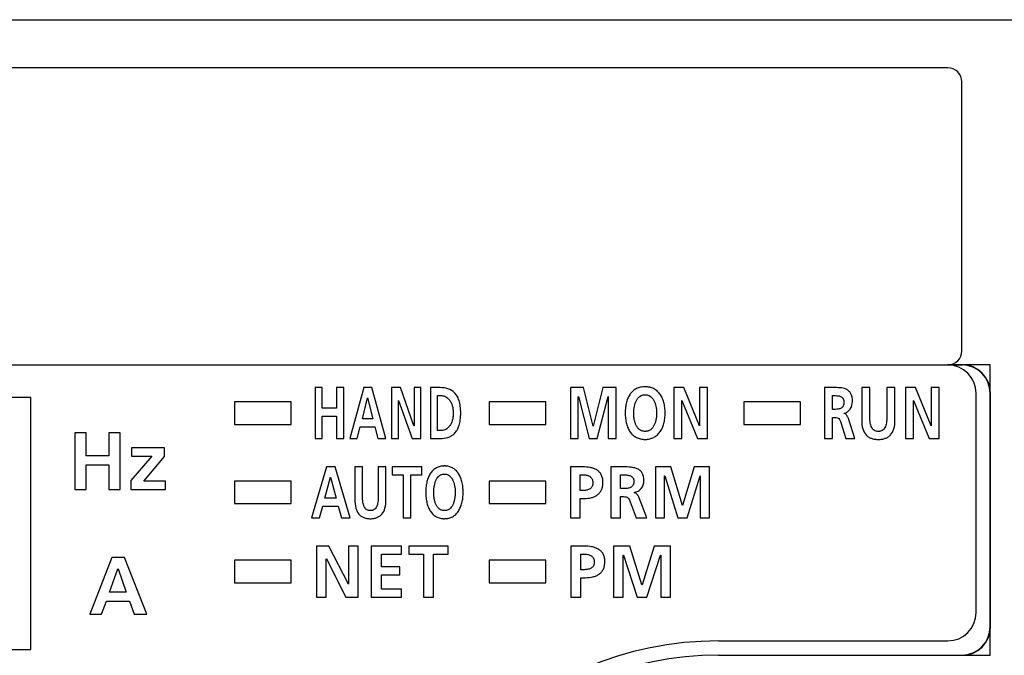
# Model space of a CAD drawing. Header units: millimetres. Extents: x -1 to 955, y -266 to 617.
# Tile 32 of 40: x 446 to 481, y 228 to 250. Entities that reach past the tile are written whole.
import ezdxf

# ---------------------------------------------------------------- set-up
doc = ezdxf.new("R2010")
doc.units = ezdxf.units.MM
doc.layers.add('10', color=3, linetype='CONTINUOUS')
doc.layers.add('11', color=2, linetype='CONTINUOUS')

msp = doc.modelspace()

# ---------------------------------------------------------------- linework, layer by layer
at = {"layer": '10'}
msp.add_line((276.001, 250), (494.001, 250), dxfattribs=at)
at = {"layer": '11'}
for p, q in [((479.151, 248.3), (416.151, 248.3)), ((479.651, 238.3), (479.651, 247.8)), ((416.151, 237.8), (479.651, 237.8)), ((480.651, 237.8), (479.151, 237.8)), ((479.239, 237.809), (479.66, 237.809)), ((480.651, 227.55), (480.651, 237.8)), ((457.05, 237), (456.797, 237)), ((456.797, 237), (456.797, 235.2)), ((457.05, 236.273), (457.05, 237)), ((457.807, 237), (457.554, 237)), ((457.554, 237), (457.554, 236.273)), ((457.807, 235.2), (457.807, 237)), ((458.512, 237), (458.022, 235.2)), ((458.797, 237), (458.512, 237)), ((459.291, 235.2), (458.797, 237)), ((459.81, 237), (459.5, 237)), ((459.5, 237), (459.5, 235.2)), ((460.29, 235.654), (459.81, 237)), ((460.535, 237), (460.293, 237)), ((460.293, 237), (460.293, 235.654)), ((460.535, 235.2), (460.535, 237)), ((461.214, 237), (460.869, 237)), ((460.869, 237), (460.869, 235.2)), ((466.28, 237), (465.818, 237)), ((465.818, 237), (465.818, 235.2)), ((466.622, 235.636), (466.28, 237)), ((466.968, 237), (466.626, 235.636)), ((467.43, 237), (466.968, 237)), ((467.43, 235.2), (467.43, 237)), ((469.828, 237), (469.474, 237)), ((469.474, 237), (469.474, 235.2)), ((470.377, 235.654), (469.828, 237)), ((470.657, 237), (470.381, 237)), ((470.381, 237), (470.381, 235.654)), ((470.657, 235.2), (470.657, 237)), ((475.105, 237), (474.793, 237)), ((474.793, 237), (474.793, 235.2)), ((476.399, 237), (476.111, 237)), ((476.111, 237), (476.111, 235.85)), ((476.399, 235.961), (476.399, 237)), ((477.286, 237), (476.997, 237)), ((476.997, 237), (476.997, 235.961)), ((477.286, 235.85), (477.286, 237)), ((478.014, 237), (477.659, 237)), ((477.659, 237), (477.659, 235.2)), ((478.563, 235.654), (478.014, 237)), ((478.843, 237), (478.567, 237)), ((478.567, 237), (478.567, 235.654)), ((478.843, 235.2), (478.843, 237)), ((446.751, 236.65), (418.751, 236.65)), ((446.751, 227.75), (446.751, 236.65)), ((458.465, 235.897), (458.647, 236.639)), ((458.647, 236.639), (458.651, 236.639)), ((458.651, 236.639), (458.833, 235.897)), ((461.122, 236.717), (461.263, 236.717)), ((461.122, 235.484), (461.122, 236.717)), ((466.094, 236.68), (466.098, 236.686)), ((466.094, 235.2), (466.094, 236.68)), ((466.098, 236.686), (466.486, 235.2)), ((466.762, 235.2), (467.15, 236.686)), ((467.15, 236.686), (467.154, 236.686)), ((467.154, 236.686), (467.154, 235.2)), ((475.082, 236.716), (475.176, 236.716)), ((475.082, 236.232), (475.082, 236.716)), ((480.151, 229.05), (480.151, 236.8)), ((480.651, 228.55), (480.651, 236.8)), ((480.66, 228.541), (480.66, 236.809)), ((455.951, 236.5), (453.951, 236.5)), ((453.951, 236.5), (453.951, 235.7)), ((455.951, 235.7), (455.951, 236.5)), ((457.554, 236.273), (457.05, 236.273)), ((459.742, 236.546), (459.745, 236.546)), ((459.742, 235.2), (459.742, 236.546)), ((459.745, 236.546), (460.227, 235.2)), ((464.951, 236.5), (462.951, 236.5)), ((462.951, 236.5), (462.951, 235.7)), ((464.951, 235.7), (464.951, 236.5)), ((469.75, 236.546), (469.754, 236.546)), ((469.75, 235.2), (469.75, 236.546)), ((469.754, 236.546), (470.305, 235.2)), ((473.951, 236.5), (471.951, 236.5)), ((471.951, 236.5), (471.951, 235.7)), ((473.951, 235.7), (473.951, 236.5)), ((477.936, 236.546), (477.94, 236.546)), ((477.936, 235.2), (477.936, 236.546)), ((477.94, 236.546), (478.49, 235.2)), ((457.05, 235.989), (457.554, 235.989)), ((457.05, 235.2), (457.05, 235.989)), ((457.554, 235.989), (457.554, 235.2)), ((475.176, 236.232), (475.082, 236.232)), ((475.082, 235.948), (475.174, 235.948)), ((475.082, 235.2), (475.082, 235.948)), ((475.486, 236.09), (475.486, 236.095)), ((453.951, 235.7), (455.951, 235.7)), ((458.283, 235.2), (458.393, 235.613)), ((458.393, 235.613), (458.904, 235.613)), ((458.833, 235.897), (458.465, 235.897)), ((458.904, 235.613), (459.012, 235.2)), ((460.293, 235.654), (460.29, 235.654)), ((462.951, 235.7), (464.951, 235.7)), ((466.626, 235.636), (466.622, 235.636)), ((470.381, 235.654), (470.377, 235.654)), ((471.951, 235.7), (473.951, 235.7)), ((475.375, 235.762), (475.548, 235.2)), ((475.869, 235.2), (475.639, 235.904)), ((478.567, 235.654), (478.563, 235.654)), ((448.302, 235.399), (448.302, 233.4)), ((448.703, 235.399), (448.302, 235.399)), ((448.703, 234.592), (448.703, 235.399)), ((449.505, 235.399), (449.505, 234.592)), ((449.906, 235.399), (449.505, 235.399)), ((449.906, 233.4), (449.906, 235.399)), ((461.263, 235.484), (461.122, 235.484)), ((450.31, 234.875), (450.31, 234.577)), ((451.478, 234.875), (450.31, 234.875)), ((451.478, 234.56), (451.478, 234.875)), ((456.797, 235.2), (457.05, 235.2)), ((457.554, 235.2), (457.807, 235.2)), ((458.022, 235.2), (458.283, 235.2)), ((459.012, 235.2), (459.291, 235.2)), ((459.5, 235.2), (459.742, 235.2)), ((460.227, 235.2), (460.535, 235.2)), ((460.869, 235.2), (461.214, 235.2)), ((465.818, 235.2), (466.094, 235.2)), ((466.486, 235.2), (466.762, 235.2)), ((467.154, 235.2), (467.43, 235.2)), ((469.474, 235.2), (469.75, 235.2)), ((470.305, 235.2), (470.657, 235.2)), ((474.793, 235.2), (475.082, 235.2)), ((475.548, 235.2), (475.869, 235.2)), ((477.659, 235.2), (477.936, 235.2)), ((478.49, 235.2), (478.843, 235.2)), ((449.505, 234.592), (448.703, 234.592)), ((451.026, 234.577), (450.279, 233.712)), ((450.31, 234.577), (451.026, 234.577)), ((450.745, 233.698), (451.478, 234.56)), ((448.703, 233.4), (448.703, 234.277)), ((448.703, 234.277), (449.505, 234.277)), ((449.505, 234.277), (449.505, 233.4)), ((457.194, 234.2), (456.668, 232.4)), ((457.499, 234.2), (457.194, 234.2)), ((458.029, 232.4), (457.499, 234.2)), ((458.469, 234.2), (458.198, 234.2)), ((458.198, 234.2), (458.198, 233.05)), ((458.469, 233.161), (458.469, 234.2)), ((459.3, 234.2), (459.029, 234.2)), ((459.029, 234.2), (459.029, 233.161)), ((459.3, 233.05), (459.3, 234.2)), ((460.567, 234.2), (459.523, 234.2)), ((459.523, 234.2), (459.523, 233.916)), ((460.567, 233.916), (460.567, 234.2)), ((466.253, 234.2), (465.82, 234.2)), ((465.82, 234.2), (465.82, 232.4)), ((467.612, 234.2), (467.242, 234.2)), ((467.242, 234.2), (467.242, 232.4)), ((469.369, 234.2), (468.82, 234.2)), ((468.82, 234.2), (468.82, 232.4)), ((469.775, 232.836), (469.369, 234.2)), ((470.187, 234.2), (469.78, 232.836)), ((470.735, 234.2), (470.187, 234.2)), ((470.735, 232.4), (470.735, 234.2)), ((457.144, 233.096), (457.339, 233.839)), ((457.339, 233.839), (457.343, 233.839)), ((457.343, 233.839), (457.538, 233.096)), ((459.523, 233.916), (459.91, 233.916)), ((459.91, 233.916), (459.91, 232.4)), ((460.18, 233.916), (460.567, 233.916)), ((460.18, 232.4), (460.18, 233.916)), ((466.163, 233.916), (466.283, 233.916)), ((466.163, 233.367), (466.163, 233.916)), ((467.585, 233.916), (467.697, 233.916)), ((467.585, 233.431), (467.585, 233.916)), ((469.148, 233.88), (469.153, 233.885)), ((469.148, 232.4), (469.148, 233.88)), ((469.153, 233.885), (469.613, 232.4)), ((469.942, 232.4), (470.402, 233.885)), ((470.402, 233.885), (470.407, 233.885)), ((470.407, 233.885), (470.407, 232.4)), ((450.279, 233.712), (450.279, 233.4)), ((451.504, 233.698), (450.745, 233.698)), ((451.504, 233.4), (451.504, 233.698)), ((455.951, 233.7), (453.951, 233.7)), ((453.951, 233.7), (453.951, 232.9)), ((455.951, 232.9), (455.951, 233.7)), ((464.951, 233.7), (462.951, 233.7)), ((462.951, 233.7), (462.951, 232.9)), ((464.951, 232.9), (464.951, 233.7)), ((448.302, 233.4), (448.703, 233.4)), ((449.505, 233.4), (449.906, 233.4)), ((450.279, 233.4), (451.504, 233.4)), ((466.283, 233.367), (466.163, 233.367)), ((467.697, 233.431), (467.585, 233.431)), ((467.585, 233.148), (467.695, 233.148)), ((467.585, 232.4), (467.585, 233.148)), ((468.065, 233.29), (468.065, 233.295)), ((453.951, 232.9), (455.951, 232.9)), ((456.949, 232.4), (457.066, 232.813)), ((457.066, 232.813), (457.613, 232.813)), ((457.538, 233.096), (457.144, 233.096)), ((457.613, 232.813), (457.729, 232.4)), ((462.951, 232.9), (464.951, 232.9)), ((466.163, 233.083), (466.307, 233.083)), ((466.163, 232.4), (466.163, 233.083)), ((467.932, 232.962), (468.138, 232.4)), ((468.52, 232.4), (468.246, 233.104)), ((469.78, 232.836), (469.775, 232.836)), ((456.668, 232.4), (456.949, 232.4)), ((457.729, 232.4), (458.029, 232.4)), ((459.91, 232.4), (460.18, 232.4)), ((465.82, 232.4), (466.163, 232.4)), ((467.242, 232.4), (467.585, 232.4)), ((468.138, 232.4), (468.52, 232.4)), ((468.82, 232.4), (469.148, 232.4)), ((469.613, 232.4), (469.942, 232.4)), ((470.407, 232.4), (470.735, 232.4)), ((457.285, 231.4), (456.842, 231.4)), ((456.842, 231.4), (456.842, 229.6)), ((457.971, 230.054), (457.285, 231.4)), ((458.322, 231.4), (457.976, 231.4)), ((457.976, 231.4), (457.976, 230.054)), ((458.322, 229.6), (458.322, 231.4)), ((459.845, 231.4), (458.782, 231.4)), ((458.782, 231.4), (458.782, 229.6)), ((459.845, 231.116), (459.845, 231.4)), ((461.499, 231.4), (460.107, 231.4)), ((460.107, 231.4), (460.107, 231.116)), ((461.499, 231.116), (461.499, 231.4)), ((466.285, 231.4), (465.828, 231.4)), ((465.828, 231.4), (465.828, 229.6)), ((467.915, 231.4), (467.338, 231.4)), ((467.338, 231.4), (467.338, 229.6)), ((468.343, 230.036), (467.915, 231.4)), ((468.777, 231.4), (468.349, 230.036)), ((469.354, 231.4), (468.777, 231.4)), ((469.354, 229.6), (469.354, 231.4)), ((459.143, 231.116), (459.845, 231.116)), ((459.143, 230.673), (459.143, 231.116)), ((460.107, 231.116), (460.623, 231.116)), ((460.623, 231.116), (460.623, 229.6)), ((460.984, 231.116), (461.499, 231.116)), ((460.984, 229.6), (460.984, 231.116)), ((466.189, 231.116), (466.316, 231.116)), ((466.189, 230.567), (466.189, 231.116)), ((467.683, 231.08), (467.689, 231.085)), ((467.683, 229.6), (467.683, 231.08)), ((467.689, 231.085), (468.173, 229.6)), ((468.519, 229.6), (469.003, 231.085)), ((469.003, 231.085), (469.009, 231.085)), ((469.009, 231.085), (469.009, 229.6)), ((449.61, 230.999), (448.831, 229)), ((450.062, 230.999), (449.61, 230.999)), ((450.847, 229), (450.062, 230.999)), ((455.951, 230.9), (453.951, 230.9)), ((453.951, 230.9), (453.951, 230.1)), ((455.951, 230.1), (455.951, 230.9)), ((457.187, 230.946), (457.193, 230.946)), ((457.187, 229.6), (457.187, 230.946)), ((457.193, 230.946), (457.881, 229.6)), ((464.951, 230.9), (462.951, 230.9)), ((462.951, 230.9), (462.951, 230.1)), ((464.951, 230.1), (464.951, 230.9)), ((449.535, 229.773), (449.825, 230.598)), ((449.825, 230.598), (449.83, 230.598)), ((449.83, 230.598), (450.119, 229.773)), ((459.786, 230.673), (459.143, 230.673)), ((459.143, 230.389), (459.786, 230.389)), ((459.143, 229.884), (459.143, 230.389)), ((459.786, 230.389), (459.786, 230.673)), ((466.316, 230.567), (466.189, 230.567)), ((453.951, 230.1), (455.951, 230.1)), ((457.976, 230.054), (457.971, 230.054)), ((462.951, 230.1), (464.951, 230.1)), ((466.189, 230.283), (466.342, 230.283)), ((466.189, 229.6), (466.189, 230.283)), ((468.349, 230.036), (468.343, 230.036)), ((450.119, 229.773), (449.535, 229.773)), ((459.85, 229.884), (459.143, 229.884)), ((459.85, 229.6), (459.85, 229.884)), ((449.246, 229), (449.421, 229.458)), ((449.421, 229.458), (450.231, 229.458)), ((450.231, 229.458), (450.403, 229)), ((456.842, 229.6), (457.187, 229.6)), ((457.881, 229.6), (458.322, 229.6)), ((458.782, 229.6), (459.85, 229.6)), ((460.623, 229.6), (460.984, 229.6)), ((465.828, 229.6), (466.189, 229.6)), ((467.338, 229.6), (467.683, 229.6)), ((468.173, 229.6), (468.519, 229.6)), ((469.009, 229.6), (469.354, 229.6)), ((448.831, 229), (449.246, 229)), ((450.403, 229), (450.847, 229)), ((471.051, 228.05), (479.151, 228.05)), ((418.751, 227.75), (446.751, 227.75)), ((471.051, 227.55), (480.651, 227.55)), ((471.051, 227.55), (479.651, 227.55)), ((471.051, 227.541), (479.66, 227.541))]:
    msp.add_line(p, q, dxfattribs=at)
for centre, radius, start, end in [((479.151, 247.8), 0.5, 0, 90), ((479.151, 238.3), 0.5, 270, 0), ((479.151, 236.8), 1, 0, 90), ((479.151, 229.05), 1, 270, 0), ((471.051, 216.05), 12, 90, 180), ((471.051, 216.05), 11.5, 90, 180), ((471.051, 216.05), 11.5, 90, 180)]:
    msp.add_arc(centre, radius, start, end, dxfattribs=at)
for centre, major_axis, start_param, end_param in [((479.651, 236.8), (-0.707, -0.707), 2.356347, 3.926839), ((479.659, 236.809), (0.707, 0.707), -0.785246, 0.785246), ((479.651, 228.55), (-0.707, 0.707), 2.356347, 3.926839), ((479.659, 228.541), (-0.707, 0.707), -3.926839, -2.356347)]:
    msp.add_ellipse(centre, major_axis=major_axis, ratio=0.999695, start_param=start_param, end_param=end_param, dxfattribs=at)
for points, knots in [([(461.214, 235.2), (461.307, 235.2), (461.448, 235.216), (461.617, 235.292), (461.729, 235.381), (461.822, 235.505), (461.877, 235.634), (461.909, 235.755), (461.927, 235.86), (461.936, 235.954), (461.94, 236.036), (461.941, 236.1), (461.94, 236.165), (461.936, 236.246), (461.927, 236.341), (461.909, 236.446), (461.877, 236.566), (461.822, 236.696), (461.729, 236.82), (461.617, 236.908), (461.448, 236.984), (461.307, 237), (461.214, 237)], [0, 0, 0, 0, 0.105669, 0.156906, 0.20924, 0.265859, 0.330631, 0.367342, 0.407523, 0.451606, 0.47524, 0.5, 0.52476, 0.548394, 0.592477, 0.632658, 0.669369, 0.734141, 0.79076, 0.843094, 0.894331, 1, 1, 1, 1]), ([(468.458, 237.031), (468.444, 237.031), (468.416, 237.03), (468.362, 237.026), (468.297, 237.016), (468.223, 236.995), (468.155, 236.966), (468.091, 236.929), (468.013, 236.87), (467.928, 236.776), (467.849, 236.639), (467.793, 236.479), (467.766, 236.332), (467.755, 236.205), (467.752, 236.105), (467.755, 236.005), (467.766, 235.878), (467.793, 235.73), (467.848, 235.568), (467.926, 235.43), (468.027, 235.316), (468.131, 235.246), (468.222, 235.207), (468.296, 235.185), (468.361, 235.174), (468.409, 235.171), (468.43, 235.17), (468.437, 235.17)], [0, 0, 0, 0, 0.016221, 0.032011, 0.062454, 0.091696, 0.120105, 0.148049, 0.175886, 0.232442, 0.292099, 0.356413, 0.426353, 0.463628, 0.50248, 0.541375, 0.578771, 0.649123, 0.71397, 0.774168, 0.831192, 0.887244, 0.915826, 0.94525, 0.975905, 0.991819, 1, 1, 1, 1]), ([(468.437, 235.17), (468.444, 235.169), (468.465, 235.169), (468.5, 235.17), (468.554, 235.175), (468.619, 235.186), (468.692, 235.207), (468.783, 235.247), (468.886, 235.318), (468.988, 235.432), (469.067, 235.572), (469.123, 235.733), (469.15, 235.88), (469.162, 236.006), (469.164, 236.105), (469.162, 236.204), (469.15, 236.33), (469.122, 236.476), (469.066, 236.636), (468.986, 236.773), (468.884, 236.885), (468.782, 236.955), (468.691, 236.994), (468.618, 237.015), (468.553, 237.026), (468.5, 237.03), (468.472, 237.031), (468.458, 237.031)], [0, 0, 0, 0, 0.00807, 0.023991, 0.0395, 0.069454, 0.098315, 0.126457, 0.181912, 0.238509, 0.298188, 0.362205, 0.431257, 0.467793, 0.505677, 0.543517, 0.579935, 0.648581, 0.712075, 0.771221, 0.827355, 0.882435, 0.910405, 0.939086, 0.96883, 0.984217, 1, 1, 1, 1]), ([(475.783, 236.513), (475.783, 236.611), (475.764, 236.754), (475.655, 236.89), (475.527, 236.969), (475.336, 237.001), (475.183, 237), (475.105, 237)], [0, 0, 0, 0, 0.302029, 0.417042, 0.526739, 0.757237, 1, 1, 1, 1]), ([(461.263, 236.717), (461.316, 236.717), (461.399, 236.693), (461.49, 236.626), (461.553, 236.555), (461.606, 236.466), (461.646, 236.359), (461.667, 236.258), (461.676, 236.171), (461.678, 236.1), (461.676, 236.03), (461.667, 235.942), (461.646, 235.842), (461.606, 235.735), (461.553, 235.646), (461.49, 235.575), (461.399, 235.508), (461.316, 235.484), (461.263, 235.484)], [0, 0, 0, 0, 0.097137, 0.149872, 0.206948, 0.26948, 0.338492, 0.414986, 0.456383, 0.500038, 0.543693, 0.585086, 0.661569, 0.730565, 0.793081, 0.850142, 0.902868, 1, 1, 1, 1]), ([(468.458, 235.453), (468.441, 235.453), (468.406, 235.455), (468.357, 235.466), (468.311, 235.484), (468.256, 235.516), (468.197, 235.573), (468.142, 235.658), (468.101, 235.758), (468.073, 235.868), (468.057, 235.985), (468.051, 236.143), (468.068, 236.335), (468.124, 236.513), (468.2, 236.629), (468.271, 236.695), (468.344, 236.731), (468.407, 236.745), (468.441, 236.747), (468.458, 236.747)], [0, 0, 0, 0, 0.031384, 0.060905, 0.089259, 0.117087, 0.173123, 0.232137, 0.295257, 0.362288, 0.432243, 0.503825, 0.642394, 0.770803, 0.829482, 0.885175, 0.940493, 0.969419, 1, 1, 1, 1]), ([(468.458, 236.747), (468.476, 236.747), (468.509, 236.745), (468.573, 236.731), (468.645, 236.695), (468.716, 236.629), (468.792, 236.513), (468.849, 236.335), (468.866, 236.143), (468.859, 235.985), (468.843, 235.868), (468.815, 235.758), (468.775, 235.658), (468.72, 235.573), (468.66, 235.516), (468.605, 235.484), (468.56, 235.466), (468.511, 235.455), (468.476, 235.453), (468.458, 235.453)], [0, 0, 0, 0, 0.030581, 0.059507, 0.114825, 0.170518, 0.229197, 0.357606, 0.496175, 0.567757, 0.637712, 0.704743, 0.767863, 0.826877, 0.882913, 0.910741, 0.939095, 0.968616, 1, 1, 1, 1]), ([(475.176, 236.716), (475.213, 236.716), (475.267, 236.715), (475.336, 236.701), (475.384, 236.682), (475.425, 236.652), (475.452, 236.617), (475.467, 236.583), (475.475, 236.553), (475.479, 236.525), (475.481, 236.501), (475.482, 236.481), (475.481, 236.462), (475.479, 236.436), (475.475, 236.407), (475.467, 236.376), (475.451, 236.34), (475.425, 236.303), (475.383, 236.271), (475.335, 236.25), (475.266, 236.234), (475.212, 236.232), (475.176, 236.232)], [0, 0, 0, 0, 0.120962, 0.179358, 0.235358, 0.290258, 0.347764, 0.379342, 0.413818, 0.451995, 0.472718, 0.494647, 0.517365, 0.538874, 0.578608, 0.614593, 0.647598, 0.707567, 0.764208, 0.821189, 0.879913, 1, 1, 1, 1]), ([(475.486, 236.095), (475.529, 236.102), (475.614, 236.136), (475.747, 236.27), (475.783, 236.417), (475.783, 236.513)], [0, 0, 0, 0, 0.240699, 0.47896, 1, 1, 1, 1]), ([(475.174, 235.948), (475.2, 235.948), (475.248, 235.945), (475.31, 235.908), (475.349, 235.842), (475.366, 235.791), (475.375, 235.762)], [0, 0, 0, 0, 0.258222, 0.466285, 0.696392, 1, 1, 1, 1]), ([(475.639, 235.904), (475.627, 235.935), (475.603, 235.995), (475.553, 236.067), (475.505, 236.088), (475.486, 236.09)], [0, 0, 0, 0, 0.399061, 0.773298, 1, 1, 1, 1]), ([(476.997, 235.961), (476.997, 235.891), (476.991, 235.765), (476.951, 235.618), (476.893, 235.532), (476.84, 235.486), (476.785, 235.463), (476.737, 235.454), (476.698, 235.452), (476.659, 235.454), (476.611, 235.463), (476.557, 235.486), (476.503, 235.532), (476.446, 235.618), (476.406, 235.765), (476.399, 235.891), (476.399, 235.961)], [0, 0, 0, 0, 0.157963, 0.284799, 0.338904, 0.38994, 0.442029, 0.470014, 0.5, 0.529986, 0.557971, 0.61006, 0.661096, 0.715201, 0.842037, 1, 1, 1, 1]), ([(476.111, 235.85), (476.111, 235.746), (476.126, 235.559), (476.229, 235.354), (476.348, 235.253), (476.452, 235.203), (476.548, 235.18), (476.632, 235.171), (476.698, 235.168), (476.765, 235.171), (476.848, 235.18), (476.945, 235.203), (477.049, 235.253), (477.168, 235.354), (477.27, 235.559), (477.286, 235.746), (477.286, 235.85)], [0, 0, 0, 0, 0.152005, 0.269242, 0.322904, 0.377523, 0.435892, 0.467148, 0.5, 0.532852, 0.564108, 0.622477, 0.677096, 0.730758, 0.847995, 1, 1, 1, 1]), ([(461.366, 234.231), (461.353, 234.231), (461.327, 234.23), (461.276, 234.226), (461.215, 234.215), (461.146, 234.194), (461.082, 234.165), (461.022, 234.128), (460.949, 234.069), (460.869, 233.975), (460.795, 233.838), (460.743, 233.678), (460.718, 233.532), (460.707, 233.405), (460.705, 233.305), (460.707, 233.205), (460.717, 233.078), (460.743, 232.93), (460.794, 232.769), (460.867, 232.63), (460.962, 232.517), (461.059, 232.446), (461.145, 232.406), (461.214, 232.385), (461.275, 232.374), (461.32, 232.37), (461.34, 232.369), (461.346, 232.369)], [0, 0, 0, 0, 0.015583, 0.030757, 0.060056, 0.088296, 0.115877, 0.143189, 0.170604, 0.22695, 0.287167, 0.352657, 0.42422, 0.462425, 0.502261, 0.542143, 0.580472, 0.652462, 0.718512, 0.779305, 0.836156, 0.891175, 0.918931, 0.947351, 0.976851, 0.992142, 1, 1, 1, 1]), ([(461.346, 232.369), (461.353, 232.369), (461.373, 232.369), (461.405, 232.37), (461.456, 232.374), (461.517, 232.385), (461.586, 232.407), (461.672, 232.447), (461.768, 232.519), (461.863, 232.633), (461.937, 232.772), (461.989, 232.933), (462.015, 233.08), (462.025, 233.206), (462.028, 233.305), (462.025, 233.404), (462.015, 233.529), (461.989, 233.676), (461.936, 233.835), (461.862, 233.972), (461.767, 234.084), (461.67, 234.154), (461.585, 234.194), (461.516, 234.215), (461.455, 234.226), (461.405, 234.23), (461.379, 234.231), (461.366, 234.231)], [0, 0, 0, 0, 0.007755, 0.023075, 0.038003, 0.066874, 0.094788, 0.122151, 0.176633, 0.23308, 0.293357, 0.358571, 0.429252, 0.466716, 0.505578, 0.544396, 0.581736, 0.651997, 0.71666, 0.776369, 0.832318, 0.886401, 0.913589, 0.941325, 0.969997, 0.98481, 1, 1, 1, 1]), ([(466.307, 233.083), (466.394, 233.083), (466.521, 233.095), (466.677, 233.149), (466.777, 233.208), (466.859, 233.288), (466.91, 233.372), (466.938, 233.448), (466.955, 233.512), (466.962, 233.569), (466.966, 233.618), (466.967, 233.656), (466.966, 233.695), (466.962, 233.744), (466.953, 233.801), (466.934, 233.865), (466.901, 233.94), (466.843, 234.02), (466.751, 234.094), (466.642, 234.145), (466.476, 234.191), (466.343, 234.2), (466.253, 234.2)], [0, 0, 0, 0, 0.128965, 0.187993, 0.244295, 0.299778, 0.357345, 0.388061, 0.420636, 0.455516, 0.473958, 0.493132, 0.512718, 0.531451, 0.566626, 0.599265, 0.629985, 0.687945, 0.744956, 0.803927, 0.866187, 1, 1, 1, 1]), ([(468.417, 233.712), (468.417, 233.811), (468.391, 233.961), (468.263, 234.092), (468.151, 234.149), (468.026, 234.181), (467.845, 234.201), (467.705, 234.2), (467.612, 234.2)], [0, 0, 0, 0, 0.273403, 0.384677, 0.496566, 0.615265, 0.741089, 1, 1, 1, 1]), ([(461.366, 232.653), (461.35, 232.653), (461.317, 232.655), (461.256, 232.669), (461.187, 232.706), (461.121, 232.773), (461.069, 232.858), (461.032, 232.958), (461.006, 233.067), (460.991, 233.184), (460.985, 233.343), (461, 233.534), (461.053, 233.712), (461.124, 233.828), (461.19, 233.895), (461.258, 233.93), (461.318, 233.945), (461.35, 233.947), (461.366, 233.947)], [0, 0, 0, 0, 0.030046, 0.058393, 0.112709, 0.168027, 0.227181, 0.291069, 0.359277, 0.43065, 0.503762, 0.645225, 0.775515, 0.834295, 0.88926, 0.942916, 0.970706, 1, 1, 1, 1]), ([(461.366, 233.947), (461.382, 233.947), (461.414, 233.945), (461.474, 233.93), (461.542, 233.895), (461.608, 233.828), (461.68, 233.712), (461.732, 233.534), (461.748, 233.343), (461.742, 233.184), (461.727, 233.067), (461.701, 232.958), (461.663, 232.858), (461.612, 232.773), (461.545, 232.706), (461.476, 232.669), (461.415, 232.655), (461.383, 232.653), (461.366, 232.653)], [0, 0, 0, 0, 0.029294, 0.057084, 0.11074, 0.165705, 0.224485, 0.354775, 0.496238, 0.56935, 0.640723, 0.708931, 0.772819, 0.831973, 0.887291, 0.941607, 0.969954, 1, 1, 1, 1]), ([(466.283, 233.916), (466.325, 233.916), (466.405, 233.909), (466.499, 233.869), (466.554, 233.817), (466.586, 233.767), (466.601, 233.717), (466.608, 233.672), (466.609, 233.635), (466.608, 233.599), (466.601, 233.554), (466.585, 233.506), (466.553, 233.457), (466.496, 233.408), (466.403, 233.373), (466.324, 233.367), (466.283, 233.367)], [0, 0, 0, 0, 0.130179, 0.247985, 0.305157, 0.364434, 0.429479, 0.465431, 0.504254, 0.5429, 0.578434, 0.642179, 0.699993, 0.755931, 0.872131, 1, 1, 1, 1]), ([(467.697, 233.916), (467.74, 233.916), (467.804, 233.915), (467.887, 233.901), (467.943, 233.882), (467.992, 233.853), (468.024, 233.818), (468.042, 233.783), (468.052, 233.753), (468.057, 233.725), (468.059, 233.701), (468.06, 233.681), (468.059, 233.661), (468.057, 233.636), (468.052, 233.607), (468.042, 233.575), (468.024, 233.539), (467.992, 233.502), (467.942, 233.47), (467.886, 233.45), (467.804, 233.434), (467.74, 233.431), (467.697, 233.431)], [0, 0, 0, 0, 0.129301, 0.191402, 0.250105, 0.30584, 0.36139, 0.390811, 0.422375, 0.456959, 0.47566, 0.495428, 0.515908, 0.535319, 0.57131, 0.604237, 0.634939, 0.692668, 0.749912, 0.80945, 0.87179, 1, 1, 1, 1]), ([(468.065, 233.295), (468.116, 233.302), (468.213, 233.333), (468.369, 233.461), (468.417, 233.615), (468.417, 233.712)], [0, 0, 0, 0, 0.261842, 0.506175, 1, 1, 1, 1]), ([(459.029, 233.161), (459.029, 233.091), (459.022, 232.965), (458.985, 232.818), (458.932, 232.732), (458.882, 232.686), (458.83, 232.663), (458.785, 232.654), (458.749, 232.652), (458.712, 232.654), (458.667, 232.663), (458.616, 232.686), (458.566, 232.732), (458.512, 232.818), (458.475, 232.965), (458.469, 233.091), (458.469, 233.161)], [0, 0, 0, 0, 0.16115, 0.289846, 0.343956, 0.394137, 0.444474, 0.471306, 0.5, 0.528694, 0.555526, 0.605863, 0.656044, 0.710154, 0.83885, 1, 1, 1, 1]), ([(467.695, 233.148), (467.725, 233.148), (467.78, 233.145), (467.883, 233.095), (467.913, 233.014), (467.932, 232.962)], [0, 0, 0, 0, 0.279259, 0.49603, 1, 1, 1, 1]), ([(468.246, 233.104), (468.228, 233.146), (468.197, 233.209), (468.13, 233.272), (468.087, 233.288), (468.065, 233.29)], [0, 0, 0, 0, 0.509132, 0.756097, 1, 1, 1, 1]), ([(458.198, 233.05), (458.198, 232.946), (458.212, 232.761), (458.307, 232.555), (458.42, 232.453), (458.517, 232.403), (458.608, 232.38), (458.686, 232.37), (458.749, 232.368), (458.811, 232.37), (458.889, 232.38), (458.98, 232.403), (459.077, 232.453), (459.19, 232.555), (459.285, 232.761), (459.3, 232.946), (459.3, 233.05)], [0, 0, 0, 0, 0.156209, 0.275125, 0.328345, 0.381712, 0.4382, 0.468345, 0.5, 0.531655, 0.5618, 0.618288, 0.671655, 0.724875, 0.843791, 1, 1, 1, 1]), ([(466.342, 230.283), (466.433, 230.283), (466.567, 230.295), (466.731, 230.349), (466.835, 230.408), (466.922, 230.487), (466.976, 230.571), (467.006, 230.648), (467.023, 230.712), (467.031, 230.769), (467.035, 230.818), (467.036, 230.856), (467.035, 230.895), (467.031, 230.944), (467.021, 231.002), (467.002, 231.065), (466.967, 231.14), (466.905, 231.221), (466.808, 231.294), (466.694, 231.345), (466.519, 231.391), (466.38, 231.4), (466.285, 231.4)], [0, 0, 0, 0, 0.131601, 0.191581, 0.248376, 0.303723, 0.360425, 0.390444, 0.422167, 0.456058, 0.473963, 0.492573, 0.511584, 0.529772, 0.56396, 0.595775, 0.625856, 0.683143, 0.740262, 0.799949, 0.863332, 1, 1, 1, 1]), ([(466.316, 231.116), (466.36, 231.116), (466.445, 231.109), (466.543, 231.07), (466.601, 231.017), (466.634, 230.967), (466.651, 230.917), (466.657, 230.872), (466.659, 230.835), (466.657, 230.799), (466.651, 230.754), (466.634, 230.705), (466.6, 230.657), (466.54, 230.608), (466.442, 230.573), (466.36, 230.567), (466.316, 230.567)], [0, 0, 0, 0, 0.132898, 0.25226, 0.309349, 0.36781, 0.431332, 0.4663, 0.504018, 0.541593, 0.576177, 0.63847, 0.695549, 0.751483, 0.86934, 1, 1, 1, 1])]:
    msp.add_open_spline(points, degree=3, knots=knots, dxfattribs=at)

doc.saveas('drawing.dxf')
